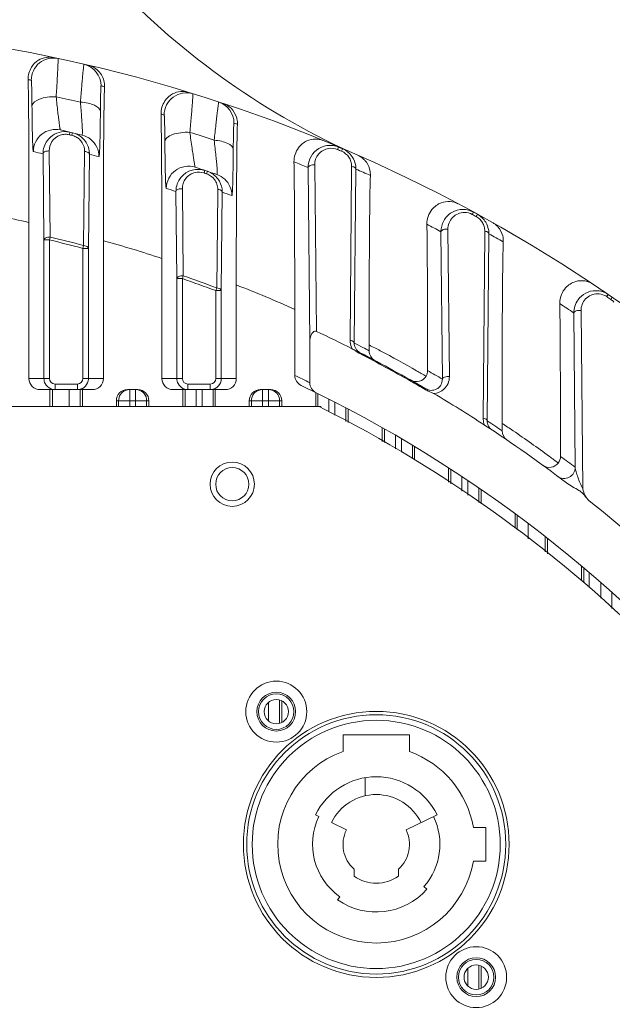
# Model space of a CAD drawing. Header units: millimetres. Extents: x 29170 to 33192, y 579 to 3108.
# Tile 226 of 256: x 31321 to 31374, y 2249 to 2338. Entities that reach past the tile are written whole.
import ezdxf

# ---------------------------------------------------------------- set-up
doc = ezdxf.new("R2010")
doc.units = ezdxf.units.MM
doc.layers.add('细实线', color=7, linetype='Continuous', lineweight=13)

msp = doc.modelspace()

# ---------------------------------------------------------------- linework, layer by layer
at = {"layer": '细实线'}
for p, q in [((31325.368, 2327.444), (31325.315, 2327.215)), ((31325.568, 2327.285), (31325.539, 2327.163)), ((31325.593, 2327.392), (31325.568, 2327.285)), ((31349.626, 2326.095), (31349.534, 2325.879)), ((31349.989, 2325.941), (31349.626, 2326.095)), ((31349.989, 2325.941), (31349.946, 2325.84)), ((31323.017, 2317.717), (31322.934, 2325.492)), ((31323.576, 2317.975), (31323.491, 2325.751)), ((31326.687, 2325.705), (31326.6, 2317.22)), ((31327.124, 2325.447), (31327.034, 2316.963)), ((31349.946, 2325.84), (31349.897, 2325.725)), ((31347.025, 2308.492), (31346.869, 2324.244)), ((31347.63, 2309.47), (31347.469, 2324.489)), ((31350.799, 2324.109), (31350.657, 2308.659)), ((31350.801, 2324.348), (31350.799, 2324.109)), ((31351.195, 2324.105), (31351.039, 2308.422)), ((31337.55, 2323.991), (31337.475, 2323.768)), ((31337.775, 2323.915), (31337.7, 2323.693)), ((31335.602, 2314.483), (31335.517, 2322.34)), ((31335.017, 2314.233), (31334.936, 2322.088)), ((31338.71, 2322.028), (31338.625, 2313.393)), ((31338.713, 2322.274), (31338.71, 2322.028)), ((31339.125, 2322.024), (31339.034, 2313.145)), ((31361.8, 2320.231), (31361.688, 2320.024)), ((31362.163, 2320.033), (31361.8, 2320.231)), ((31362.111, 2319.937), (31362.051, 2319.827)), ((31362.163, 2320.033), (31362.111, 2319.937)), ((31321.664, 2305.219), (31321.664, 2319.303)), ((31323.517, 2317.717), (31323.577, 2317.974)), ((31358.996, 2305.161), (31358.87, 2318.46)), ((31359.632, 2305.389), (31359.494, 2318.694)), ((31362.823, 2318.286), (31362.681, 2301.626)), ((31362.825, 2318.514), (31362.823, 2318.286)), ((31363.196, 2318.282), (31363.037, 2301.404)), ((31323.017, 2305.219), (31323.017, 2317.717)), ((31323.017, 2317.717), (31323.517, 2317.717)), ((31323.517, 2305.219), (31323.517, 2317.715)), ((31326.601, 2317.22), (31326.534, 2316.963)), ((31328.387, 2317.647), (31328.387, 2305.219)), ((31326.534, 2316.963), (31327.034, 2316.963)), ((31326.534, 2316.962), (31326.534, 2305.219)), ((31327.034, 2316.963), (31327.034, 2305.219)), ((31333.664, 2305.219), (31333.664, 2316.052)), ((31335.517, 2314.232), (31335.603, 2314.483)), ((31335.017, 2305.219), (31335.017, 2314.233)), ((31335.017, 2314.232), (31335.517, 2314.232)), ((31335.517, 2305.219), (31335.517, 2314.231)), ((31340.387, 2313.66), (31340.387, 2305.219)), ((31338.627, 2313.393), (31338.534, 2313.145)), ((31338.534, 2313.145), (31339.034, 2313.145)), ((31338.534, 2313.143), (31338.534, 2305.219)), ((31339.034, 2313.145), (31339.034, 2305.219)), ((31373.974, 2312.798), (31373.841, 2312.604)), ((31374.344, 2312.544), (31373.974, 2312.798)), ((31374.344, 2312.544), (31374.211, 2312.35)), ((31345.664, 2305.503), (31345.664, 2311.456)), ((31370.994, 2297.205), (31370.871, 2311.129)), ((31371.676, 2295.25), (31371.519, 2311.349)), ((31347.025, 2308.492), (31347.025, 2304.843)), ((31352.387, 2308.243), (31352.387, 2307.728)), ((31351.574, 2307.536), (31351.536, 2307.462)), ((31321.664, 2305.219), (31323.517, 2305.219)), ((31324.017, 2304.219), (31324.017, 2304.719)), ((31326.034, 2304.719), (31324.017, 2304.719)), ((31326.034, 2304.219), (31326.034, 2304.719)), ((31328.387, 2305.219), (31326.534, 2305.219)), ((31333.664, 2305.219), (31335.517, 2305.219)), ((31336.017, 2304.219), (31336.017, 2304.719)), ((31338.034, 2304.719), (31336.017, 2304.719)), ((31338.034, 2304.219), (31338.034, 2304.719)), ((31340.387, 2305.219), (31338.534, 2305.219)), ((31327.387, 2304.219), (31322.664, 2304.219)), ((31323.557, 2304.219), (31323.557, 2302.682)), ((31323.775, 2304.219), (31323.775, 2302.682)), ((31325.292, 2304.219), (31325.292, 2302.682)), ((31326.292, 2304.219), (31326.292, 2302.682)), ((31326.493, 2302.682), (31326.493, 2304.219)), ((31330.557, 2304.219), (31331.493, 2304.219)), ((31330.758, 2304.219), (31330.758, 2302.682)), ((31331.292, 2302.682), (31331.292, 2304.219)), ((31339.387, 2304.219), (31334.664, 2304.219)), ((31335.557, 2304.219), (31335.557, 2302.682)), ((31335.758, 2302.682), (31335.758, 2304.219)), ((31336.758, 2304.219), (31336.758, 2302.682)), ((31337.292, 2302.682), (31337.292, 2304.219)), ((31338.292, 2304.219), (31338.292, 2302.682)), ((31338.493, 2302.682), (31338.493, 2304.219)), ((31342.557, 2304.219), (31343.493, 2304.219)), ((31342.758, 2304.219), (31342.758, 2302.682)), ((31343.292, 2302.682), (31343.292, 2304.219)), ((31347.557, 2303.959), (31347.557, 2302.682)), ((31347.758, 2303.86), (31347.758, 2302.682)), ((31357.516, 2304.283), (31357.474, 2304.211)), ((31357.798, 2304.054), (31358.084, 2303.939)), ((31358.084, 2303.939), (31358.207, 2303.877)), ((31329.557, 2303.219), (31329.557, 2302.682)), ((31329.557, 2303.219), (31332.493, 2303.219)), ((31329.758, 2302.682), (31329.758, 2303.219)), ((31332.292, 2303.219), (31332.292, 2302.682)), ((31332.493, 2302.682), (31332.493, 2303.219)), ((31341.557, 2303.219), (31341.557, 2302.682)), ((31341.557, 2303.219), (31344.493, 2303.219)), ((31341.758, 2303.219), (31341.758, 2302.682)), ((31344.292, 2302.682), (31344.292, 2303.219)), ((31344.493, 2302.682), (31344.493, 2303.219)), ((31348.758, 2303.36), (31348.758, 2302.197)), ((31349.292, 2301.901), (31349.292, 2303.087)), ((31347.881, 2302.682), (31242.169, 2302.682)), ((31348.025, 2302.682), (31347.881, 2302.682)), ((31348.025, 2302.602), (31348.025, 2302.682)), ((31350.292, 2301.348), (31350.292, 2302.569)), ((31350.493, 2301.237), (31350.493, 2302.463)), ((31364.387, 2301.172), (31364.387, 2300.505)), ((31353.557, 2300.791), (31353.557, 2299.543)), ((31353.758, 2300.678), (31353.758, 2299.431)), ((31354.758, 2300.104), (31354.758, 2298.878)), ((31363.748, 2300.934), (31363.726, 2300.948)), ((31355.292, 2298.583), (31355.292, 2299.792)), ((31356.292, 2298.029), (31356.292, 2299.198)), ((31356.493, 2297.896), (31356.493, 2299.077)), ((31359.557, 2297.165), (31359.557, 2295.859)), ((31359.758, 2297.035), (31359.758, 2295.726)), ((31360.758, 2296.379), (31360.758, 2295.061)), ((31361.292, 2294.706), (31361.292, 2295.971)), ((31362.292, 2294.041), (31362.292, 2295.345)), ((31362.493, 2293.908), (31362.493, 2295.142)), ((31365.557, 2293.027), (31365.557, 2291.714)), ((31365.758, 2292.878), (31365.758, 2291.555)), ((31366.758, 2292.131), (31366.758, 2290.766)), ((31368.275, 2289.569), (31368.275, 2290.966)), ((31368.493, 2289.397), (31368.493, 2290.795)), ((31371.557, 2288.307), (31371.557, 2286.979)), ((31371.767, 2286.814), (31371.767, 2288.131)), ((31372.267, 2287.706), (31372.267, 2287.466)), ((31372.267, 2287.466), (31372.267, 2286.358)), ((31373.292, 2286.821), (31373.292, 2285.403)), ((31374.292, 2285.875), (31374.292, 2284.473)), ((31344.292, 2274.113), (31344.292, 2276.21)), ((31344.493, 2274.209), (31344.493, 2276.113)), ((31343.292, 2274.326), (31343.292, 2275.996)), ((31350.025, 2273.082), (31350.025, 2271.561)), ((31356.025, 2273.082), (31350.025, 2273.082)), ((31356.025, 2271.561), (31356.025, 2273.082)), ((31352.025, 2269.199), (31352.025, 2267.569)), ((31347.535, 2265.84), (31347.85, 2265.688)), ((31355.725, 2264.489), (31358.515, 2265.84)), ((31350.325, 2264.489), (31348.975, 2265.143)), ((31362.925, 2264.697), (31361.795, 2264.697)), ((31362.925, 2261.682), (31362.925, 2264.697)), ((31361.798, 2261.682), (31362.925, 2261.682)), ((31351.025, 2260.309), (31351.025, 2260.945)), ((31355.025, 2260.945), (31355.025, 2260.309)), ((31357.598, 2259.144), (31357.335, 2259.376)), ((31349.739, 2258.463), (31349.539, 2258.176)), ((31362.292, 2250.13), (31362.292, 2252.274)), ((31362.493, 2250.224), (31362.493, 2252.18)), ((31361.292, 2250.435), (31361.292, 2251.969))]:
    msp.add_line(p, q, dxfattribs=at)
for centre, radius in [((31340.025, 2295.682), 2), ((31340.025, 2295.682), 1.5), ((31343.998, 2275.161), 2.75), ((31343.998, 2275.161), 1.75), ((31343.998, 2275.161), 1.6), ((31343.998, 2275.161), 1.1), ((31353.025, 2263.182), 12), ((31353.025, 2263.182), 11.7), ((31353.025, 2263.182), 11.2), ((31362.052, 2251.202), 2.75), ((31362.052, 2251.202), 1.75), ((31362.052, 2251.202), 1.6), ((31362.052, 2251.202), 1.1)]:
    msp.add_circle(centre, radius, dxfattribs=at)
for centre, radius, start, end in [((31379.893, 2389.269), 70, 222.27364, 244.72163), ((31295.025, 2197.182), 140, 4.5118, 175.47238), ((31323.874, 2332.133), 2, 77.93988, 180.00147), ((31326.177, 2331.62), 1.999, 359.98448, 76.96626), ((31293.025, 2197.181), 138, 77.93357, 78.05476), ((31326.499, 2331.608), 1.986, 358.27258, 14.5526), ((31297.025, 2197.181), 138, 76.82286, 76.95378), ((31295.022, 2197.167), 136.615, 76.75933, 77.70174), ((31338.178, 2328.262), 1.999, 359.98541, 71.7907), ((31293.025, 2197.181), 138, 72.78236, 72.90487), ((31324.066, 2325.691), 2, 77.27063, 179.9969), ((31295.022, 2197.166), 133.766, 76.40915, 77.26632), ((31297.025, 2197.181), 138, 71.64172, 71.77837), ((31324.914, 2325.519), 1.978, 92.55419, 144.10011), ((31324.975, 2325.762), 1.493, 92.6495, 109.19381), ((31324.914, 2325.489), 2.008, 76.93368, 92.51734), ((31324.973, 2325.745), 1.51, 76.93297, 92.55204), ((31295.025, 2197.182), 133.515, 76.78853, 76.88759), ((31325.195, 2325.698), 1.504, 62.10477, 76.77182), ((31325.199, 2325.708), 1.494, 47.10564, 62.051), ((31325.202, 2325.714), 1.488, 31.70707, 47.03919), ((31325.985, 2325.243), 2, 25.46223, 76.40807), ((31325.139, 2325.458), 1.987, 31.71525, 47.04909), ((31295.019, 2197.164), 136.619, 71.49121, 72.45772), ((31325.211, 2325.721), 1.477, 359.37258, 31.66051), ((31348.852, 2324.273), 1.98, 98.43709, 157.63467), ((31348.85, 2324.263), 1.99, 81.91434, 98.35051), ((31348.845, 2324.248), 2.005, 67.07948, 81.835), ((31295.025, 2197.182), 140, 66.72304, 67.0912), ((31295.025, 2197.182), 139.765, 66.8835, 67.04509), ((31293.022, 2197.166), 131.766, 76.87891, 77.26632), ((31325.136, 2325.463), 1.987, 359.55187, 8.58364), ((31297.021, 2197.166), 131.766, 76.40916, 76.79398), ((31349.318, 2324.358), 1.484, 17.12023, 34.12182), ((31350.677, 2323.687), 1.794, 50.93534, 66.20043), ((31336.917, 2322.116), 1.978, 86.36287, 160.19127), ((31295.02, 2197.165), 133.768, 70.96973, 71.8503), ((31336.913, 2322.087), 2.007, 71.50426, 86.32188), ((31293.025, 2197.181), 138.001, 67.03507, 67.60809), ((31349.319, 2324.361), 1.482, 359.48713, 17.0053), ((31349.215, 2324.12), 1.98, 359.57965, 8.15658), ((31297.025, 2197.181), 138.001, 66.29941, 66.88774), ((31295.025, 2197.182), 133.515, 71.35961, 71.46138), ((31337.135, 2322.02), 2, 54.21489, 71.33764), ((31337.225, 2322.279), 1.491, 42.8691, 54.15325), ((31337.138, 2322.029), 1.992, 36.60883, 54.1283), ((31337.228, 2322.281), 1.488, 36.57711, 42.877), ((31337.985, 2321.731), 2, 23.64833, 70.9688), ((31337.15, 2322.041), 1.975, 8.52204, 36.54737), ((31293.02, 2197.164), 131.768, 71.45181, 71.8503), ((31337.229, 2322.285), 1.485, 18.34498, 36.51398), ((31337.228, 2322.288), 1.485, 359.47199, 18.20982), ((31337.142, 2322.039), 1.983, 359.56778, 8.53964), ((31297.019, 2197.164), 131.768, 70.96974, 71.36457), ((31299.809, 2222.336), 99.398, 77.29854, 80.39926), ((31295.025, 2197.182), 139.765, 61.34342, 61.51275), ((31293.025, 2197.181), 138.001, 61.50158, 62.10068), ((31361.343, 2318.522), 1.484, 15.62689, 31.19584), ((31361.347, 2318.526), 1.478, 359.51599, 15.53669), ((31362.707, 2317.706), 1.772, 51.64683, 60.67325), ((31295.025, 2197.182), 124.122, 75.26296, 76.70136), ((31361.219, 2318.296), 1.977, 359.59752, 7.6408), ((31297.024, 2197.181), 138.001, 60.72769, 61.3472), ((31362.574, 2317.63), 1.929, 357.90827, 13.90167), ((31295.025, 2197.182), 140, 59.74969, 60.20112), ((31295.025, 2197.182), 123.857, 75.26202, 76.70072), ((31302.265, 2221.733), 99.408, 71.58747, 74.76539), ((31295.025, 2197.182), 124.122, 69.43496, 70.91869), ((31295.025, 2197.182), 123.857, 69.43398, 70.91775), ((31304.719, 2220.86), 99.419, 65.67957, 68.9759), ((31372.853, 2311.157), 1.987, 55.64912, 90.01991), ((31295.025, 2197.182), 140, 55.67173, 56.09623), ((31295.025, 2197.182), 139.765, 55.48888, 55.67269), ((31293.025, 2197.181), 138.001, 55.66009, 56.29633), ((31372.889, 2311.143), 2.018, 144.3335, 180.40204), ((31373.36, 2311.112), 1.503, 42.11587, 55.47661), ((31295.025, 2197.182), 124, 63.23843, 64.89777), ((31294.628, 2197.207), 124.703, 62.69917, 63.10453), ((31352.016, 2308.407), 0.977, 179.16107, 186.09593), ((31352.013, 2308.407), 0.974, 186.09966, 218.53297), ((31307.176, 2219.696), 99.421, 62.30561, 62.95183), ((31352.131, 2308.644), 1.473, 204.23122, 210.35476), ((31352.025, 2308.418), 0.99, 218.55471, 234.16508), ((31352.029, 2308.424), 0.998, 234.19616, 242.8676), ((31295.019, 2197.169), 123.93, 60.45712, 62.86821), ((31295.018, 2197.166), 124.016, 59.73828, 62.86835), ((31295.02, 2197.169), 124.016, 62.16895, 62.86829), ((31294.632, 2197.216), 124.694, 62.40796, 62.69917), ((31353.387, 2307.728), 1, 179.99581, 242.17833), ((31307.181, 2219.706), 99.41, 60.14725, 62.30549), ((31294.025, 2197.181), 120, 63.78981, 64.51215), ((31346.664, 2305.503), 1, 179.99518, 244.52232), ((31356.664, 2305.935), 1, 240.4517, 329.41592), ((31307.175, 2219.696), 99.421, 59.574, 60.14716), ((31295.385, 2197.088), 125.404, 59.51956, 60.2233), ((31324.021, 2305.219), 1.005, 180.03169, 193.95138), ((31324.019, 2305.22), 1.002, 193.99638, 206.90037), ((31324.017, 2305.219), 0.5, 180.00526, 270.00347), ((31326.034, 2305.219), 0.5, 269.99604, 359.99523), ((31336.021, 2305.219), 1.005, 180.03169, 193.95138), ((31336.019, 2305.22), 1.002, 193.99638, 206.90037), ((31336.017, 2305.219), 0.5, 180.00526, 270.00347), ((31338.034, 2305.219), 0.5, 269.99604, 359.99523), ((31295.025, 2197.182), 119, 39.91621, 64.51199), ((31348.025, 2304.843), 1, 179.99546, 243.79962), ((31295.018, 2197.167), 123.932, 59.73801, 60.45707), ((31295.02, 2197.169), 124.016, 59.73814, 60.45707), ((31326.033, 2305.224), 1.005, 270.03544, 284.03145), ((31326.033, 2305.221), 1.002, 284.07938, 297.00333), ((31330.758, 2303.219), 1, 112.68838, 179.99665), ((31330.759, 2303.214), 1.005, 101.33576, 112.60983), ((31330.759, 2303.217), 1.001, 90.0497, 101.37222), ((31331.292, 2303.217), 1.001, 78.62778, 89.9503), ((31331.293, 2303.219), 1, 359.99328, 78.66566), ((31338.033, 2305.224), 1.005, 270.03544, 284.03145), ((31338.033, 2305.221), 1.002, 284.07938, 297.00333), ((31342.758, 2303.219), 1, 101.33435, 180.00672), ((31342.759, 2303.217), 1.001, 90.0497, 101.37222), ((31343.292, 2303.217), 1.001, 78.62778, 89.9503), ((31343.292, 2303.214), 1.005, 67.39017, 78.66424), ((31343.292, 2303.219), 1, 0.00335, 67.31162), ((31358.013, 2305.123), 0.975, 259.51, 291.44691), ((31358.15, 2305.351), 1.475, 272.24678, 312.32407), ((31295.025, 2197.182), 124, 56.86299, 59.36727), ((31358.012, 2305.123), 0.975, 291.4873, 300.21818), ((31295.025, 2197.182), 118, 26.06384, 63.38894), ((31364.164, 2301.616), 1.482, 179.59019, 197.98242), ((31364.154, 2301.614), 1.473, 198.03763, 204.00651), ((31295.018, 2197.166), 124.017, 52.68366, 56.8641), ((31294.683, 2197.292), 124.545, 56.3333, 56.71328), ((31364.011, 2301.391), 0.973, 179.2141, 186.12934), ((31364.009, 2301.391), 0.972, 186.13694, 212.2858), ((31309.625, 2218.173), 99.437, 55.89355, 56.58371), ((31364.023, 2301.4), 0.989, 212.30644, 227.72547), ((31294.688, 2197.299), 124.537, 55.96743, 56.3214), ((31365.387, 2300.505), 1, 179.99736, 235.75383), ((31309.632, 2218.183), 99.425, 53.57781, 55.8934), ((31368.664, 2298.196), 1, 233.90279, 322.82485), ((31309.625, 2218.174), 99.436, 53.00451, 53.57771), ((31295.326, 2197.012), 125.556, 52.93868, 53.69587), ((31295.025, 2197.182), 124, 46.2038, 51.47404), ((31353.025, 2263.182), 8.9, 109.69899, 350.2971), ((31353.025, 2263.182), 8.9, 9.80493, 70.30101), ((31353.025, 2263.182), 6.1, 25.84193, 154.15807), ((31353.025, 2263.182), 4.5, 25.84193, 154.15807), ((31353.025, 2263.182), 5.75, 154.15807, 235.1501), ((31353.025, 2263.182), 5.75, 318.5554, 25.84193), ((31353.025, 2263.182), 3, 154.15807, 228.18969), ((31353.025, 2263.182), 3, 311.81031, 25.84193), ((31353.025, 2263.182), 3.5, 235.1501, 304.8499), ((31353.025, 2263.182), 6.1, 235.1501, 318.5554)]:
    msp.add_arc(centre, radius, start, end, dxfattribs=at)
for centre, start_param, end_param in [((31322.664, 2305.219), -3.141593, -1.570796), ((31327.387, 2305.219), -1.570796, 0), ((31334.664, 2305.219), -3.141593, -1.570796), ((31339.387, 2305.219), -1.570796, 0), ((31330.557, 2303.219), 1.570796, 3.141593), ((31331.493, 2303.219), 0, 1.570796), ((31342.557, 2303.219), 1.570796, 3.141593), ((31343.493, 2303.219), 0, 1.570796)]:
    msp.add_ellipse(centre, major_axis=(1, 0), ratio=0.999848, start_param=start_param, end_param=end_param, dxfattribs=at)
for points, knots in [([(31321.588, 2332.193), (31321.58, 2332.579), (31321.77, 2333.284), (31322.451, 2333.962), (31323.18, 2334.235), (31323.655, 2334.223), (31323.867, 2334.178)], [0, 0, 0, 0, 0.337021, 0.596136, 0.811048, 1, 1, 1, 1]), ([(31324.121, 2330.647), (31324.137, 2330.892), (31324.166, 2331.36), (31324.206, 2332.026), (31324.239, 2332.614), (31324.265, 2333.114), (31324.283, 2333.514), (31324.295, 2333.784), (31324.297, 2333.939), (31324.3, 2334.02), (31324.293, 2334.057), (31324.297, 2334.087), (31324.292, 2334.088)], [0, 0, 0, 0, 0.213417, 0.408338, 0.580534, 0.726677, 0.843824, 0.929469, 0.959905, 0.981838, 0.995191, 1, 1, 1, 1]), ([(31326.628, 2333.568), (31326.623, 2333.569), (31326.622, 2333.537), (31326.611, 2333.505), (31326.603, 2333.425), (31326.583, 2333.273), (31326.557, 2333.005), (31326.519, 2332.61), (31326.475, 2332.112), (31326.425, 2331.526), (31326.37, 2330.862), (31326.332, 2330.394), (31326.312, 2330.15)], [0, 0, 0, 0, 0.004411, 0.01739, 0.038998, 0.069169, 0.154472, 0.271541, 0.417858, 0.590443, 0.785919, 1, 1, 1, 1]), ([(31327.053, 2333.469), (31327.346, 2333.4), (31327.965, 2333.077), (31328.329, 2332.463), (31328.421, 2332.107)], [0, 0, 0, 0, 0.449491, 1, 1, 1, 1]), ([(31321.588, 2332.193), (31321.629, 2330.21), (31321.656, 2325.913), (31321.664, 2321.616), (31321.664, 2319.303)], [0, 0, 0, 0, 0.461677, 1, 1, 1, 1]), ([(31321.937, 2329.8), (31321.934, 2330.116), (31321.929, 2330.565), (31321.92, 2331.128), (31321.912, 2331.468), (31321.904, 2331.74), (31321.896, 2331.923), (31321.889, 2332.03), (31321.885, 2332.085), (31321.879, 2332.112), (31321.878, 2332.132), (31321.874, 2332.133)], [0, 0, 0, 0, 0.405731, 0.577535, 0.723798, 0.841447, 0.92782, 0.95865, 0.980973, 0.994716, 1, 1, 1, 1]), ([(31328.177, 2331.619), (31328.164, 2331.623), (31328.172, 2331.532), (31328.149, 2331.449), (31328.149, 2331.232), (31328.137, 2330.971), (31328.131, 2330.631), (31328.121, 2330.071), (31328.116, 2329.622), (31328.114, 2329.307)], [0, 0, 0, 0, 0.017249, 0.069149, 0.15481, 0.272318, 0.418976, 0.591635, 1, 1, 1, 1]), ([(31328.387, 2317.647), (31328.387, 2320.224), (31328.399, 2324.857), (31328.424, 2329.492), (31328.484, 2331.548)], [0, 0, 0, 0, 0.556044, 1, 1, 1, 1]), ([(31321.937, 2329.8), (31321.948, 2330.103), (31322.568, 2330.46), (31323.322, 2330.623), (31323.85, 2330.656), (31324.121, 2330.647)], [0, 0, 0, 0, 0.371044, 0.668413, 1, 1, 1, 1]), ([(31324.506, 2327.642), (31324.493, 2327.645), (31324.482, 2327.709), (31324.456, 2327.809), (31324.429, 2328.022), (31324.386, 2328.327), (31324.332, 2328.754), (31324.233, 2329.538), (31324.163, 2330.184), (31324.121, 2330.647)], [0, 0, 0, 0, 0.013208, 0.04984, 0.11582, 0.217222, 0.358489, 0.54008, 1, 1, 1, 1]), ([(31333.592, 2329.084), (31333.584, 2329.497), (31333.803, 2330.246), (31334.558, 2330.926), (31335.337, 2331.158), (31335.827, 2331.104), (31336.04, 2331.039)], [0, 0, 0, 0, 0.342693, 0.601756, 0.814295, 1, 1, 1, 1]), ([(31333.874, 2328.997), (31333.874, 2329.306), (31334.022, 2329.934), (31334.644, 2330.666), (31335.527, 2331.043), (31336.17, 2330.999), (31336.465, 2330.908)], [0, 0, 0, 0, 0.250061, 0.500029, 0.749979, 1, 1, 1, 1]), ([(31336.198, 2327.429), (31336.22, 2327.675), (31336.263, 2328.146), (31336.322, 2328.816), (31336.371, 2329.411), (31336.412, 2329.917), (31336.441, 2330.322), (31336.46, 2330.596), (31336.466, 2330.755), (31336.472, 2330.837), (31336.466, 2330.876), (31336.471, 2330.906), (31336.465, 2330.908)], [0, 0, 0, 0, 0.212259, 0.40652, 0.578535, 0.724886, 0.842491, 0.928683, 0.959378, 0.981536, 0.995069, 1, 1, 1, 1]), ([(31322.066, 2325.691), (31322.048, 2325.695), (31322.046, 2325.794), (31322.017, 2325.934), (31322.007, 2326.245), (31321.986, 2326.674), (31321.972, 2327.265), (31321.957, 2327.997), (31321.945, 2328.86), (31321.939, 2329.475), (31321.937, 2329.8)], [0, 0, 0, 0, 0.013429, 0.052582, 0.122689, 0.228208, 0.371318, 0.55117, 0.763197, 1, 1, 1, 1]), ([(31326.312, 2330.15), (31326.347, 2329.688), (31326.402, 2329.045), (31326.461, 2328.264), (31326.483, 2327.84), (31326.492, 2327.545), (31326.486, 2327.333), (31326.479, 2327.25), (31326.465, 2327.184), (31326.455, 2327.186)], [0, 0, 0, 0, 0.46688, 0.650168, 0.791516, 0.891645, 0.955444, 0.989394, 1, 1, 1, 1]), ([(31328.114, 2329.307), (31328.104, 2329.564), (31327.626, 2329.899), (31326.988, 2330.08), (31326.546, 2330.139), (31326.312, 2330.15)], [0, 0, 0, 0, 0.371218, 0.663312, 1, 1, 1, 1]), ([(31338.802, 2330.161), (31338.797, 2330.163), (31338.794, 2330.13), (31338.783, 2330.099), (31338.772, 2330.017), (31338.749, 2329.864), (31338.715, 2329.593), (31338.665, 2329.192), (31338.607, 2328.69), (31338.541, 2328.099), (31338.467, 2327.431), (31338.416, 2326.961), (31338.389, 2326.716)], [0, 0, 0, 0, 0.004357, 0.017352, 0.039045, 0.069361, 0.15507, 0.272574, 0.419181, 0.591756, 0.786806, 1, 1, 1, 1]), ([(31339.227, 2330.02), (31339.48, 2329.936), (31339.997, 2329.624), (31340.312, 2329.099), (31340.404, 2328.796)], [0, 0, 0, 0, 0.457134, 1, 1, 1, 1]), ([(31328.114, 2329.307), (31328.111, 2328.982), (31328.105, 2328.368), (31328.093, 2327.508), (31328.079, 2326.779), (31328.064, 2326.191), (31328.045, 2325.774), (31328.031, 2325.461), (31328.009, 2325.344), (31328, 2325.238), (31327.985, 2325.242)], [0, 0, 0, 0, 0.238931, 0.452702, 0.633673, 0.777084, 0.882112, 0.95105, 0.988516, 1, 1, 1, 1]), ([(31333.592, 2329.084), (31333.63, 2327.061), (31333.656, 2322.717), (31333.664, 2318.372), (31333.664, 2316.052)], [0, 0, 0, 0, 0.465837, 1, 1, 1, 1]), ([(31333.937, 2326.603), (31333.934, 2326.924), (31333.929, 2327.382), (31333.92, 2327.957), (31333.912, 2328.306), (31333.904, 2328.587), (31333.897, 2328.778), (31333.889, 2328.89), (31333.886, 2328.946), (31333.879, 2328.976), (31333.878, 2328.996), (31333.874, 2328.997)], [0, 0, 0, 0, 0.401966, 0.573383, 0.720073, 0.838683, 0.926211, 0.957587, 0.980382, 0.994493, 1, 1, 1, 1]), ([(31340.404, 2328.796), (31340.419, 2328.748), (31340.474, 2328.54), (31340.494, 2328.322), (31340.489, 2328.158)], [0, 0, 0, 0, 0.235609, 1, 1, 1, 1]), ([(31340.177, 2328.261), (31340.164, 2328.266), (31340.172, 2328.17), (31340.149, 2328.087), (31340.149, 2327.861), (31340.137, 2327.593), (31340.131, 2327.243), (31340.121, 2326.672), (31340.116, 2326.214), (31340.114, 2325.894)], [0, 0, 0, 0, 0.017172, 0.069592, 0.156145, 0.274585, 0.421847, 0.594455, 1, 1, 1, 1]), ([(31340.387, 2313.66), (31340.387, 2316.359), (31340.391, 2320.282), (31340.429, 2325.115), (31340.461, 2327.249), (31340.489, 2328.158)], [0, 0, 0, 0, 0.558398, 0.811746, 1, 1, 1, 1]), ([(31323.491, 2325.751), (31323.488, 2326.046), (31323.668, 2326.67), (31324.19, 2327.069), (31324.484, 2327.172)], [0, 0, 0, 0, 0.486106, 1, 1, 1, 1]), ([(31333.937, 2326.603), (31333.942, 2326.732), (31334.152, 2327.027), (31334.678, 2327.264), (31335.387, 2327.424), (31335.92, 2327.442), (31336.198, 2327.429)], [0, 0, 0, 0, 0.152174, 0.378347, 0.673321, 1, 1, 1, 1]), ([(31336.688, 2324.277), (31336.675, 2324.281), (31336.664, 2324.349), (31336.633, 2324.46), (31336.601, 2324.689), (31336.547, 2325.016), (31336.477, 2325.469), (31336.348, 2326.284), (31336.254, 2326.952), (31336.198, 2327.429)], [0, 0, 0, 0, 0.013787, 0.051626, 0.119514, 0.223377, 0.366841, 0.5488, 1, 1, 1, 1]), ([(31345.595, 2324.776), (31345.588, 2325.216), (31345.839, 2326.013), (31346.674, 2326.687), (31347.501, 2326.87), (31348.001, 2326.772), (31348.214, 2326.684)], [0, 0, 0, 0, 0.348561, 0.607545, 0.817616, 1, 1, 1, 1]), ([(31334.066, 2322.376), (31334.047, 2322.382), (31334.047, 2322.483), (31334.016, 2322.635), (31334.007, 2322.957), (31333.986, 2323.404), (31333.971, 2324.015), (31333.957, 2324.767), (31333.945, 2325.647), (31333.939, 2326.273), (31333.937, 2326.603)], [0, 0, 0, 0, 0.013984, 0.054092, 0.125475, 0.232332, 0.376342, 0.556024, 0.766381, 1, 1, 1, 1]), ([(31338.389, 2326.716), (31338.438, 2326.241), (31338.516, 2325.575), (31338.607, 2324.764), (31338.646, 2324.315), (31338.665, 2324.002), (31338.664, 2323.774), (31338.661, 2323.69), (31338.647, 2323.618), (31338.637, 2323.621)], [0, 0, 0, 0, 0.46033, 0.644724, 0.788491, 0.890748, 0.955695, 0.989851, 1, 1, 1, 1]), ([(31340.114, 2325.894), (31340.104, 2326.14), (31339.649, 2326.461), (31339.039, 2326.64), (31338.614, 2326.701), (31338.389, 2326.716)], [0, 0, 0, 0, 0.36942, 0.661228, 1, 1, 1, 1]), ([(31340.114, 2325.894), (31340.111, 2325.565), (31340.105, 2324.941), (31340.094, 2324.064), (31340.079, 2323.317), (31340.064, 2322.711), (31340.046, 2322.281), (31340.03, 2321.954), (31340.011, 2321.837), (31339.999, 2321.725), (31339.985, 2321.731)], [0, 0, 0, 0, 0.236527, 0.449303, 0.630578, 0.77506, 0.881269, 0.951029, 0.988771, 1, 1, 1, 1]), ([(31347.469, 2324.489), (31347.466, 2324.829), (31347.707, 2325.552), (31348.382, 2325.93), (31348.734, 2325.982)], [0, 0, 0, 0, 0.487828, 1, 1, 1, 1]), ([(31322.934, 2325.492), (31322.935, 2325.53), (31322.996, 2325.644), (31323.208, 2325.737), (31323.39, 2325.756), (31323.491, 2325.751)], [0, 0, 0, 0, 0.174269, 0.53911, 1, 1, 1, 1]), ([(31327.124, 2325.447), (31327.123, 2325.48), (31327.081, 2325.575), (31326.916, 2325.669), (31326.77, 2325.698), (31326.687, 2325.705)], [0, 0, 0, 0, 0.179364, 0.537027, 1, 1, 1, 1]), ([(31351.808, 2325.08), (31351.876, 2325.025), (31352.154, 2324.764), (31352.347, 2324.413), (31352.425, 2324.13)], [0, 0, 0, 0, 0.23007, 1, 1, 1, 1]), ([(31334.065, 2322.376), (31334.066, 2322.688), (31334.217, 2323.321), (31334.848, 2324.056), (31335.744, 2324.428), (31336.392, 2324.374), (31336.688, 2324.277)], [0, 0, 0, 0, 0.250061, 0.500028, 0.749978, 1, 1, 1, 1]), ([(31345.595, 2324.776), (31345.631, 2322.689), (31345.657, 2318.249), (31345.664, 2313.809), (31345.664, 2311.456)], [0, 0, 0, 0, 0.470103, 1, 1, 1, 1]), ([(31346.869, 2324.244), (31346.871, 2324.333), (31347.111, 2324.495), (31347.331, 2324.502), (31347.469, 2324.489)], [0, 0, 0, 0, 0.391207, 1, 1, 1, 1]), ([(31351.195, 2324.105), (31351.194, 2324.134), (31351.123, 2324.291), (31350.933, 2324.333), (31350.801, 2324.348)], [0, 0, 0, 0, 0.180353, 1, 1, 1, 1]), ([(31352.425, 2324.13), (31352.438, 2324.085), (31352.484, 2323.893), (31352.5, 2323.693), (31352.495, 2323.542)], [0, 0, 0, 0, 0.236871, 1, 1, 1, 1]), ([(31335.517, 2322.34), (31335.513, 2322.661), (31335.728, 2323.342), (31336.337, 2323.733), (31336.667, 2323.809)], [0, 0, 0, 0, 0.486711, 1, 1, 1, 1]), ([(31352.495, 2323.542), (31352.464, 2322.596), (31352.431, 2320.352), (31352.391, 2315.253), (31352.387, 2311.099), (31352.387, 2308.243)], [0, 0, 0, 0, 0.18567, 0.439944, 1, 1, 1, 1]), ([(31334.936, 2322.088), (31334.938, 2322.176), (31335.165, 2322.34), (31335.382, 2322.35), (31335.517, 2322.34)], [0, 0, 0, 0, 0.393402, 1, 1, 1, 1]), ([(31339.125, 2322.024), (31339.124, 2322.055), (31339.05, 2322.218), (31338.85, 2322.261), (31338.713, 2322.274)], [0, 0, 0, 0, 0.181472, 1, 1, 1, 1]), ([(31357.598, 2319.142), (31357.591, 2319.611), (31357.88, 2320.457), (31358.8, 2321.119), (31359.673, 2321.245), (31360.179, 2321.097), (31360.388, 2320.986)], [0, 0, 0, 0, 0.354567, 0.613492, 0.82104, 1, 1, 1, 1]), ([(31359.122, 2319.45), (31359.289, 2319.752), (31359.801, 2320.287), (31360.522, 2320.477), (31360.88, 2320.472)], [0, 0, 0, 0, 0.490089, 1, 1, 1, 1]), ([(31359.494, 2318.694), (31359.49, 2319.07), (31359.791, 2319.878), (31360.603, 2320.211), (31360.998, 2320.205)], [0, 0, 0, 0, 0.487838, 1, 1, 1, 1]), ([(31357.598, 2319.142), (31357.614, 2318.162), (31357.657, 2313.76), (31357.663, 2309.357), (31357.664, 2305.934)], [0, 0, 0, 0, 0.222546, 1, 1, 1, 1]), ([(31363.807, 2319.095), (31363.879, 2319.038), (31364.174, 2318.767), (31364.372, 2318.393), (31364.446, 2318.094)], [0, 0, 0, 0, 0.230232, 1, 1, 1, 1]), ([(31323.577, 2317.974), (31323.509, 2317.984), (31323.373, 2317.97), (31323.169, 2317.919), (31323.02, 2317.803), (31323.017, 2317.717)], [0, 0, 0, 0, 0.315877, 0.606547, 1, 1, 1, 1]), ([(31358.87, 2318.46), (31358.873, 2318.551), (31359.129, 2318.707), (31359.352, 2318.711), (31359.494, 2318.694)], [0, 0, 0, 0, 0.387978, 1, 1, 1, 1]), ([(31363.196, 2318.282), (31363.195, 2318.309), (31363.128, 2318.457), (31362.949, 2318.497), (31362.825, 2318.514)], [0, 0, 0, 0, 0.178245, 1, 1, 1, 1]), ([(31327.034, 2316.963), (31327.033, 2316.995), (31326.991, 2317.089), (31326.828, 2317.183), (31326.684, 2317.213), (31326.601, 2317.22)], [0, 0, 0, 0, 0.179302, 0.536747, 1, 1, 1, 1]), ([(31364.387, 2301.172), (31364.387, 2304.237), (31364.39, 2308.698), (31364.432, 2314.161), (31364.466, 2316.558), (31364.501, 2317.56)], [0, 0, 0, 0, 0.561124, 0.816548, 1, 1, 1, 1]), ([(31335.603, 2314.483), (31335.533, 2314.495), (31335.391, 2314.484), (31335.18, 2314.436), (31335.02, 2314.321), (31335.017, 2314.232)], [0, 0, 0, 0, 0.315873, 0.609094, 1, 1, 1, 1]), ([(31369.601, 2311.986), (31369.597, 2312.266), (31369.697, 2312.783), (31370.165, 2313.529), (31370.94, 2314.028), (31371.854, 2314.084), (31372.36, 2313.884), (31372.562, 2313.749)], [0, 0, 0, 0, 0.200325, 0.364951, 0.622197, 0.825764, 1, 1, 1, 1]), ([(31339.034, 2313.145), (31339.033, 2313.175), (31338.959, 2313.337), (31338.763, 2313.379), (31338.627, 2313.393)], [0, 0, 0, 0, 0.18119, 1, 1, 1, 1]), ([(31371.25, 2312.32), (31371.427, 2312.566), (31371.911, 2312.99), (31372.538, 2313.144), (31372.852, 2313.144)], [0, 0, 0, 0, 0.491673, 1, 1, 1, 1]), ([(31371.519, 2311.349), (31371.515, 2311.726), (31371.813, 2312.527), (31372.611, 2312.863), (31372.999, 2312.864)], [0, 0, 0, 0, 0.492373, 1, 1, 1, 1]), ([(31372.999, 2312.864), (31373.22, 2312.864), (31373.522, 2312.795), (31373.779, 2312.646), (31373.841, 2312.604)], [0, 0, 0, 0, 0.743678, 1, 1, 1, 1]), ([(31369.601, 2311.986), (31369.616, 2310.943), (31369.657, 2306.346), (31369.663, 2301.75), (31369.664, 2298.196)], [0, 0, 0, 0, 0.226937, 1, 1, 1, 1]), ([(31370.871, 2311.129), (31370.875, 2311.221), (31371.149, 2311.368), (31371.373, 2311.369), (31371.519, 2311.349)], [0, 0, 0, 0, 0.383974, 1, 1, 1, 1]), ([(31347.63, 2309.47), (31347.581, 2309.493), (31347.462, 2309.51), (31347.313, 2309.42), (31347.211, 2309.289), (31347.112, 2309.091), (31347.042, 2308.823), (31347.025, 2308.602), (31347.025, 2308.492)], [0, 0, 0, 0, 0.124916, 0.24997, 0.375039, 0.500149, 0.749982, 1, 1, 1, 1]), ([(31351.039, 2308.422), (31351.038, 2308.45), (31350.969, 2308.602), (31350.785, 2308.643), (31350.657, 2308.659)], [0, 0, 0, 0, 0.179373, 1, 1, 1, 1]), ([(31350.86, 2307.9), (31350.98, 2307.839), (31351.19, 2307.668), (31351.416, 2307.523), (31351.536, 2307.462)], [0, 0, 0, 0, 0.500001, 1, 1, 1, 1]), ([(31358.503, 2304.281), (31358.554, 2304.31), (31358.738, 2304.44), (31358.873, 2304.635), (31358.932, 2304.791)], [0, 0, 0, 0, 0.258573, 1, 1, 1, 1]), ([(31358.996, 2305.161), (31358.999, 2305.253), (31359.263, 2305.405), (31359.487, 2305.407), (31359.632, 2305.389)], [0, 0, 0, 0, 0.386081, 1, 1, 1, 1]), ([(31359.143, 2304.261), (31359.297, 2304.401), (31359.549, 2304.753), (31359.634, 2305.178), (31359.632, 2305.389)], [0, 0, 0, 0, 0.496413, 1, 1, 1, 1]), ([(31363.037, 2301.404), (31363.036, 2301.43), (31362.971, 2301.571), (31362.801, 2301.609), (31362.681, 2301.626)], [0, 0, 0, 0, 0.176309, 1, 1, 1, 1]), ([(31369.395, 2296.404), (31369.54, 2296.295), (31369.901, 2296.156), (31370.465, 2296.264), (31370.89, 2296.65), (31370.994, 2297.023), (31370.994, 2297.205)], [0, 0, 0, 0, 0.250027, 0.499964, 0.749926, 1, 1, 1, 1]), ([(31370.994, 2297.205), (31370.998, 2297.065), (31371.083, 2296.765), (31371.294, 2296.108), (31371.506, 2295.595), (31371.676, 2295.25)], [0, 0, 0, 0, 0.201433, 0.444765, 1, 1, 1, 1]), ([(31372.261, 2294.19), (31372.089, 2294.327), (31371.895, 2294.6), (31371.604, 2294.931), (31371.248, 2295.194), (31370.755, 2295.439), (31370.374, 2295.663), (31370.199, 2295.797)], [0, 0, 0, 0, 0.249709, 0.374752, 0.499799, 0.749955, 1, 1, 1, 1]), ([(31371.676, 2295.25), (31371.725, 2295.055), (31371.837, 2294.658), (31372.098, 2294.32), (31372.261, 2294.19)], [0, 0, 0, 0, 0.49042, 1, 1, 1, 1])]:
    msp.add_open_spline(points, degree=3, knots=knots, dxfattribs=at)
for points in [[(31325.593, 2327.392), (31325.924, 2327.314), (31326.244, 2327.144), (31326.493, 2326.913)], [(31322.934, 2325.492), (31322.931, 2325.907), (31323.069, 2326.342), (31323.312, 2326.678)], [(31326.829, 2326.503), (31326.968, 2326.278), (31327.062, 2326.02), (31327.101, 2325.759)], [(31327.985, 2325.242), (31327.985, 2325.536), (31327.916, 2325.837), (31327.79, 2326.102)], [(31348.734, 2325.982), (31349, 2326.021), (31349.287, 2325.984), (31349.534, 2325.879)], [(31349.989, 2325.941), (31350.332, 2325.794), (31350.644, 2325.539), (31350.853, 2325.231)], [(31346.869, 2324.244), (31346.867, 2324.51), (31346.919, 2324.781), (31347.021, 2325.027)], [(31349.897, 2325.725), (31350.155, 2325.615), (31350.389, 2325.422), (31350.547, 2325.19)], [(31350.853, 2325.231), (31351.02, 2324.985), (31351.132, 2324.694), (31351.175, 2324.401)], [(31336.667, 2323.809), (31336.93, 2323.869), (31337.22, 2323.854), (31337.475, 2323.768)], [(31337.7, 2323.693), (31337.842, 2323.645), (31337.977, 2323.575), (31338.098, 2323.488)], [(31334.936, 2322.088), (31334.934, 2322.324), (31334.975, 2322.564), (31335.055, 2322.787)], [(31339.985, 2321.731), (31339.985, 2322.004), (31339.926, 2322.283), (31339.817, 2322.533)], [(31360.88, 2320.472), (31361.197, 2320.467), (31361.522, 2320.382), (31361.8, 2320.231)], [(31360.998, 2320.205), (31361.235, 2320.202), (31361.479, 2320.138), (31361.688, 2320.024)], [(31362.051, 2319.827), (31362.278, 2319.703), (31362.478, 2319.512), (31362.612, 2319.291)], [(31362.163, 2320.033), (31362.465, 2319.868), (31362.731, 2319.615), (31362.909, 2319.321)], [(31358.87, 2318.46), (31358.868, 2318.801), (31358.957, 2319.152), (31359.122, 2319.45)], [(31362.909, 2319.321), (31363.049, 2319.091), (31363.143, 2318.826), (31363.178, 2318.559)], [(31350.657, 2308.659), (31350.655, 2308.448), (31350.701, 2308.232), (31350.787, 2308.04)], [(31357.525, 2305.426), (31357.614, 2305.577), (31357.664, 2305.759), (31357.664, 2305.934)], [(31323.632, 2304.296), (31323.419, 2304.385), (31323.229, 2304.561), (31323.125, 2304.766)], [(31326.955, 2304.83), (31326.866, 2304.62), (31326.692, 2304.432), (31326.488, 2304.328)], [(31327.034, 2305.219), (31327.034, 2305.087), (31327.007, 2304.952), (31326.955, 2304.83)], [(31335.632, 2304.296), (31335.419, 2304.385), (31335.229, 2304.561), (31335.125, 2304.766)], [(31338.955, 2304.83), (31338.866, 2304.62), (31338.692, 2304.432), (31338.488, 2304.328)], [(31339.034, 2305.219), (31339.034, 2305.087), (31339.007, 2304.952), (31338.955, 2304.83)], [(31358.932, 2304.791), (31358.976, 2304.908), (31358.998, 2305.036), (31358.996, 2305.161)], [(31324.017, 2304.219), (31323.886, 2304.219), (31323.753, 2304.246), (31323.632, 2304.296)], [(31336.017, 2304.219), (31335.886, 2304.219), (31335.753, 2304.246), (31335.632, 2304.296)], [(31357.474, 2304.211), (31357.578, 2304.151), (31357.687, 2304.099), (31357.798, 2304.054)], [(31357.516, 2304.283), (31357.614, 2304.226), (31357.724, 2304.185), (31357.836, 2304.165)], [(31369.461, 2297.592), (31369.589, 2297.761), (31369.664, 2297.983), (31369.664, 2298.196)]]:
    msp.add_open_spline(points, degree=3, dxfattribs=at)

doc.saveas('drawing.dxf')
